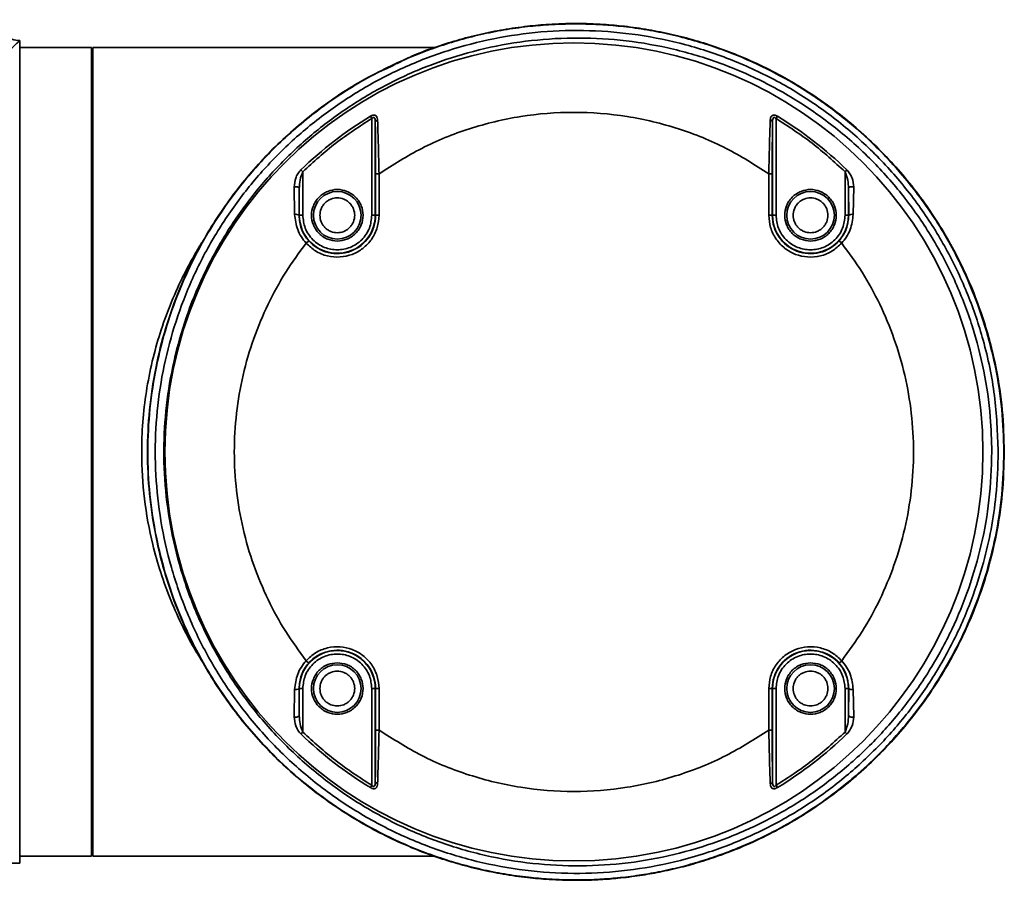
# Model space of a CAD drawing. Header units: millimetres. Extents: x 15 to 361, y 112 to 284.
# Tile 10 of 20: x 155.87 to 158.73, y 155.29 to 157.79. Entities that reach past the tile are written whole.
import ezdxf

# ---------------------------------------------------------------- set-up
doc = ezdxf.new("R2010")
doc.units = ezdxf.units.MM

msp = doc.modelspace()

# ---------------------------------------------------------------- linework, layer by layer
at = {"color": 7, "linetype": 'Continuous', "lineweight": 35}
for p, q in [((155.866753, 155.34176), (155.866753, 157.730908)), ((156.075291, 157.710661), (155.866753, 157.710661)), ((156.075291, 156.536334), (156.075291, 157.710661)), ((157.071188, 157.710661), (156.079341, 157.710661)), ((156.079341, 157.710661), (156.079341, 155.362007)), ((156.079341, 157.670167), (156.075291, 157.670167)), ((156.885429, 157.511227), (156.889415, 157.504652)), ((158.06734, 157.511227), (158.063354, 157.504652)), ((156.889415, 157.22354), (156.889415, 157.504652)), ((156.899537, 157.22354), (156.899537, 157.493784)), ((158.053232, 157.493784), (158.053232, 157.22354)), ((158.063354, 157.504652), (158.063354, 157.22354)), ((156.683594, 157.355558), (156.688941, 157.350033)), ((156.688941, 157.350033), (156.688941, 157.22354)), ((156.900363, 157.344072), (156.900363, 157.22354)), ((156.900363, 157.344072), (156.910485, 157.344072)), ((156.910485, 157.344072), (156.910485, 157.22354)), ((158.042284, 157.22354), (158.042284, 157.344072)), ((158.042284, 157.344072), (158.052406, 157.344072)), ((158.052406, 157.22354), (158.052406, 157.344072)), ((158.269175, 157.355558), (158.263828, 157.350033)), ((158.263828, 157.22354), (158.263828, 157.350033)), ((156.665141, 157.226086), (156.663869, 157.306107)), ((156.678256, 157.22354), (156.678819, 157.301534)), ((156.678819, 157.22354), (156.678819, 157.301534)), ((158.27395, 157.301534), (158.274513, 157.22354)), ((158.27395, 157.22354), (158.27395, 157.301534)), ((158.2889, 157.306107), (158.287628, 157.226086)), ((156.678819, 157.22354), (156.678256, 157.22354)), ((156.688941, 157.22354), (156.678819, 157.22354)), ((156.899537, 157.22354), (156.889415, 157.22354)), ((156.900363, 157.22354), (156.899537, 157.22354)), ((156.910485, 157.22354), (156.900363, 157.22354)), ((158.042284, 157.22354), (158.052406, 157.22354)), ((158.052406, 157.22354), (158.053232, 157.22354)), ((158.053232, 157.22354), (158.063354, 157.22354)), ((158.27395, 157.22354), (158.263828, 157.22354)), ((158.27395, 157.22354), (158.274513, 157.22354)), ((156.698644, 157.142801), (156.706198, 157.149538)), ((158.246571, 157.149538), (158.254125, 157.142801)), ((156.075291, 155.362007), (156.075291, 156.536334)), ((156.706198, 155.92313), (156.698644, 155.929867)), ((158.254125, 155.929867), (158.246571, 155.92313)), ((156.663869, 155.766561), (156.665141, 155.846582)), ((156.678819, 155.849128), (156.678256, 155.849128)), ((156.678819, 155.771134), (156.678256, 155.849128)), ((156.678819, 155.849128), (156.678819, 155.771134)), ((156.678819, 155.849128), (156.688941, 155.849128)), ((156.688941, 155.849128), (156.688941, 155.722635)), ((156.899537, 155.849128), (156.889415, 155.849128)), ((156.889415, 155.849128), (156.889415, 155.568016)), ((156.900363, 155.849128), (156.899537, 155.849128)), ((156.899537, 155.578884), (156.899537, 155.849128)), ((156.900363, 155.849128), (156.900363, 155.728596)), ((156.910485, 155.849128), (156.900363, 155.849128)), ((156.910485, 155.849128), (156.910485, 155.728596)), ((158.042284, 155.728596), (158.042284, 155.849128)), ((158.042284, 155.849128), (158.052406, 155.849128)), ((158.052406, 155.728596), (158.052406, 155.849128)), ((158.052406, 155.849128), (158.053232, 155.849128)), ((158.053232, 155.849128), (158.053232, 155.578884)), ((158.053232, 155.849128), (158.063354, 155.849128)), ((158.063354, 155.568016), (158.063354, 155.849128)), ((158.263828, 155.849128), (158.27395, 155.849128)), ((158.263828, 155.849128), (158.263828, 155.722635)), ((158.27395, 155.849128), (158.274513, 155.849128)), ((158.274513, 155.849128), (158.27395, 155.771134)), ((158.27395, 155.849128), (158.27395, 155.771134)), ((158.287628, 155.846582), (158.2889, 155.766561)), ((156.683594, 155.71711), (156.688941, 155.722635)), ((156.910485, 155.728596), (156.900363, 155.728596)), ((158.052406, 155.728596), (158.042284, 155.728596)), ((158.269175, 155.71711), (158.263828, 155.722635)), ((156.885429, 155.561441), (156.889415, 155.568016)), ((158.06734, 155.561441), (158.063354, 155.568016)), ((156.075291, 155.402501), (156.079341, 155.402501)), ((154.072149, 155.34176), (155.866753, 155.34176)), ((155.866753, 155.362007), (156.075291, 155.362007)), ((156.079341, 155.362007), (157.071188, 155.362007))]:
    msp.add_line(p, q, dxfattribs=at)
at = {"color": 7, "linetype": 'Continuous', "lineweight": 35, "flags": 128}
for points in [[(156.663869, 157.306107), (156.666286, 157.306565), (156.66886, 157.306693), (156.671424, 157.306484), (156.673809, 157.30595), (156.675859, 157.305127), (156.677441, 157.304068), (156.678449, 157.302844), (156.678819, 157.301534)], [(158.2889, 157.306107), (158.286483, 157.306565), (158.283909, 157.306693), (158.281345, 157.306484), (158.27896, 157.30595), (158.27691, 157.305127), (158.275329, 157.304068), (158.27432, 157.302844), (158.27395, 157.301534)], [(156.663869, 155.766561), (156.666286, 155.766103), (156.66886, 155.765975), (156.671424, 155.766184), (156.673809, 155.766718), (156.675859, 155.767541), (156.677441, 155.7686), (156.678449, 155.769824), (156.678819, 155.771134)], [(158.2889, 155.766561), (158.286483, 155.766103), (158.283909, 155.765975), (158.281345, 155.766184), (158.27896, 155.766718), (158.27691, 155.767541), (158.275329, 155.7686), (158.27432, 155.769824), (158.27395, 155.771134)]]:
    msp.add_lwpolyline(points, dxfattribs=at)
at = {"color": 7, "linetype": 'Continuous', "lineweight": 35}
for centre, radius in [((157.476385, 156.536334), 1.187818), ((156.789178, 157.22354), 0.069202), ((158.163591, 157.22354), 0.069202), ((156.789178, 155.849128), 0.069202), ((158.163591, 155.849128), 0.069202)]:
    msp.add_circle(centre, radius, dxfattribs=at)
for centre, radius, start, end in [((157.476385, 156.536334), 1.140019, 121.223172, 134.06055), ((157.476385, 156.536334), 1.140019, 45.93945, 58.776828), ((156.90677, 157.492097), 0.007427, 93.847053, 166.869508), ((158.045999, 157.492097), 0.007427, 13.130492, 86.152947), ((156.668924, 157.210514), 0.016025, 54.380656, 103.653932), ((156.789178, 157.22354), 0.110359, 180, 0), ((156.789178, 157.22354), 0.111185, 221.727082, 0), ((158.163591, 157.22354), 0.111185, 180, 318.272918), ((158.163591, 157.22354), 0.110359, 180, 0), ((158.283845, 157.210514), 0.016025, 76.346068, 125.619344), ((156.789178, 155.849128), 0.110359, 0, 180), ((156.789178, 155.849128), 0.111185, 0, 138.272918), ((158.163591, 155.849128), 0.111185, 41.727082, 180), ((158.163591, 155.849128), 0.110359, 0, 180), ((156.668924, 155.862154), 0.016025, 256.346068, 305.619344), ((158.283845, 155.862154), 0.016025, 234.380656, 283.653932), ((157.476385, 156.536334), 1.140019, 225.93945, 238.776828), ((157.476385, 156.536334), 1.140019, 301.223172, 314.06055), ((156.90677, 155.580571), 0.007427, 193.130492, 266.152947), ((158.045999, 155.580571), 0.007427, 273.847053, 346.869508)]:
    msp.add_arc(centre, radius, start, end, dxfattribs=at)
for points, knots in [([(155.866753, 157.730908), (155.859109, 157.73172), (155.847351, 157.732969), (155.833205, 157.740548), (155.823473, 157.748393), (155.815634, 157.758129), (155.808063, 157.772277), (155.80682, 157.784035), (155.806012, 157.791678)], [0, 0, 0, 0, 0.23946854, 0.36838015, 0.50002567, 0.63166744, 0.76056824, 1, 1, 1, 1]), ([(158.725094, 156.536334), (158.723907, 156.495094), (158.72153, 156.412451), (158.702377, 156.289924), (158.671955, 156.169563), (158.629758, 156.053657), (158.57633, 155.942392), (158.512802, 155.837943), (158.438774, 155.739513), (158.361984, 155.656009), (158.283966, 155.584878), (158.208071, 155.525743), (158.127509, 155.472503), (158.042289, 155.425188), (157.965988, 155.390385), (157.8993, 155.364876), (157.84373, 155.346487), (157.784257, 155.32995), (157.724497, 155.316568), (157.663558, 155.30603), (157.606901, 155.299041), (157.546018, 155.294355), (157.479484, 155.292443), (157.410196, 155.294607), (157.34059, 155.300682), (157.275136, 155.309851), (157.205976, 155.323527), (157.138656, 155.340846), (157.074058, 155.3614), (156.994338, 155.391481), (156.901945, 155.434564), (156.796916, 155.49663), (156.699867, 155.567492), (156.598503, 155.657876), (156.499091, 155.769272), (156.406851, 155.90509), (156.339211, 156.03985), (156.29226, 156.168725), (156.261509, 156.289249), (156.242913, 156.412335), (156.236734, 156.537112), (156.243069, 156.661825), (156.261759, 156.78459), (156.292506, 156.904681), (156.334667, 157.020253), (156.388286, 157.131614), (156.452078, 157.236161), (156.526188, 157.334395), (156.59924, 157.413657), (156.668704, 157.477692), (156.731623, 157.528632), (156.797383, 157.575044), (156.865925, 157.617075), (156.937285, 157.654821), (157.006669, 157.685827), (157.073597, 157.711102), (157.137844, 157.731582), (157.205023, 157.748924), (157.27361, 157.762546), (157.339191, 157.771825), (157.408789, 157.777994), (157.481529, 157.780315), (157.554274, 157.778022), (157.623284, 157.771993), (157.689129, 157.762751), (157.758129, 157.749103), (157.825752, 157.73168), (157.890499, 157.711046), (157.970301, 157.680876), (158.062559, 157.637778), (158.167548, 157.575673), (158.264677, 157.504681), (158.36623, 157.413975), (158.465593, 157.302398), (158.557593, 157.166642), (158.625039, 157.031984), (158.671954, 156.903107), (158.702379, 156.782733), (158.72153, 156.660206), (158.723907, 156.577571), (158.725094, 156.536334)], [0, 0, 0, 0, 0.01558461, 0.03123044, 0.04679621, 0.06254874, 0.07795115, 0.093669, 0.10909093, 0.12498506, 0.13711708, 0.14967435, 0.16205298, 0.17440938, 0.18740095, 0.19456858, 0.20215722, 0.2101667, 0.2185968, 0.2260113, 0.23427446, 0.24085659, 0.24983475, 0.2602404, 0.26789399, 0.27709308, 0.28600941, 0.29536872, 0.30416013, 0.31238413, 0.32849238, 0.34366593, 0.35956442, 0.37481881, 0.39588255, 0.416661, 0.43736068, 0.4530912, 0.46863347, 0.48440008, 0.50010403, 0.51578448, 0.53153048, 0.54700268, 0.56266773, 0.5781414, 0.59394606, 0.60930626, 0.62515114, 0.63524356, 0.64564073, 0.65634401, 0.66631804, 0.67674453, 0.68762442, 0.69580933, 0.70455453, 0.71386051, 0.72282516, 0.7318054, 0.73968524, 0.75008259, 0.76019105, 0.76807317, 0.77710457, 0.78611267, 0.7954792, 0.80429002, 0.81254483, 0.8286348, 0.84373726, 0.85970269, 0.87499717, 0.89606938, 0.91681805, 0.93744874, 0.95320371, 0.96877232, 0.98441665, 1, 1, 1, 1]), ([(156.961317, 157.6637), (156.97611, 157.671368), (157.011227, 157.689572), (157.070484, 157.710799), (157.136328, 157.732269), (157.20354, 157.749566), (157.27177, 157.763285), (157.338412, 157.7728), (157.408839, 157.779045), (157.482816, 157.781389), (157.556221, 157.779005), (157.626707, 157.772697), (157.692754, 157.763248), (157.760964, 157.749552), (157.828083, 157.732164), (157.894071, 157.711062), (157.988879, 157.674814), (158.107453, 157.616178), (158.242939, 157.525257), (158.365087, 157.418009), (158.472404, 157.29556), (158.563007, 157.159766), (158.629072, 157.025704), (158.674795, 156.897998), (158.704335, 156.779265), (158.722931, 156.658456), (158.725239, 156.576988), (158.726391, 156.536334)], [0, 0, 0, 0, 0.02017657, 0.04789695, 0.07637375, 0.10445203, 0.13236666, 0.16117725, 0.18651732, 0.21861163, 0.25145386, 0.27609343, 0.30493622, 0.33279121, 0.36086112, 0.38934493, 0.4170449, 0.48418081, 0.54923574, 0.61361283, 0.67915622, 0.7436274, 0.8076711, 0.85610319, 0.90396217, 0.95207521, 1, 1, 1, 1]), ([(158.708689, 156.536334), (158.707431, 156.49387), (158.705198, 156.418435), (158.689026, 156.311174), (158.664584, 156.203607), (158.626041, 156.087901), (158.570709, 155.966849), (158.502642, 155.852237), (158.422195, 155.745816), (158.330707, 155.648627), (158.228666, 155.561237), (158.116754, 155.485346), (157.996421, 155.421801), (157.868909, 155.371439), (157.73541, 155.335706), (157.597595, 155.314999), (157.457446, 155.309849), (157.316657, 155.321222), (157.17703, 155.348844), (157.041244, 155.392348), (156.911283, 155.451829), (156.78871, 155.526077), (156.675889, 155.613657), (156.574623, 155.713684), (156.485741, 155.824179), (156.410594, 155.943231), (156.350392, 156.069249), (156.304963, 156.20002), (156.274603, 156.334049), (156.259895, 156.469507), (156.259965, 156.604478), (156.274622, 156.738084), (156.303986, 156.868514), (156.346873, 156.994296), (156.403002, 157.114889), (156.47217, 157.228533), (156.553105, 157.334084), (156.645363, 157.430898), (156.748378, 157.51726), (156.860754, 157.592265), (156.981539, 157.655096), (157.109703, 157.704183), (157.243636, 157.738959), (157.381567, 157.758755), (157.521949, 157.762404), (157.662988, 157.749928), (157.802125, 157.721376), (157.93744, 157.676372), (158.067248, 157.61583), (158.188985, 157.540867), (158.300756, 157.45208), (158.40148, 157.351253), (158.489417, 157.240243), (158.563122, 157.120478), (158.622605, 156.994167), (158.669859, 156.853971), (158.702209, 156.700663), (158.706529, 156.59111), (158.708689, 156.536334)], [0, 0, 0, 0, 0.01628555, 0.02893086, 0.04157619, 0.05865113, 0.07578006, 0.0928571, 0.1101546, 0.1275054, 0.1448058, 0.16262431, 0.18049731, 0.19831805, 0.21668207, 0.23510256, 0.25346718, 0.27221269, 0.29101761, 0.30976199, 0.32849289, 0.34728505, 0.36601328, 0.38433777, 0.4027234, 0.42104475, 0.43876085, 0.45653594, 0.47425008, 0.49145967, 0.50872542, 0.52593498, 0.54294195, 0.56000278, 0.57701136, 0.59418954, 0.61142078, 0.62860144, 0.6462398, 0.66393198, 0.6815727, 0.69978288, 0.71804896, 0.73626051, 0.75492638, 0.77365091, 0.79231635, 0.81109252, 0.82992944, 0.84870321, 0.86718641, 0.88573096, 0.90421085, 0.92211877, 0.94008643, 0.95799178, 0.97899612, 1, 1, 1, 1]), ([(158.690085, 156.536334), (158.688517, 156.489442), (158.685488, 156.398839), (158.661522, 156.266336), (158.625432, 156.140381), (158.575858, 156.01925), (158.513382, 155.904658), (158.439225, 155.797716), (158.353656, 155.698755), (158.257137, 155.609475), (158.150991, 155.530817), (158.036036, 155.463557), (157.913184, 155.40929), (157.783961, 155.368672), (157.650002, 155.342439), (157.51275, 155.331831), (157.373949, 155.33696), (157.236074, 155.357938), (157.100985, 155.395276), (156.970393, 155.448221), (156.846951, 155.515809), (156.732561, 155.597573), (156.6284, 155.691838), (156.536353, 155.796822), (156.457893, 155.911199), (156.393261, 156.032793), (156.343166, 156.159866), (156.308434, 156.290661), (156.28844, 156.423113), (156.283124, 156.556132), (156.29278, 156.687913), (156.316325, 156.81682), (156.353498, 156.942261), (156.404236, 157.062492), (156.46732, 157.176266), (156.542429, 157.283069), (156.629194, 157.381194), (156.726321, 157.469644), (156.833167, 157.547706), (156.948958, 157.613739), (157.072234, 157.666996), (157.201654, 157.706694), (157.335938, 157.731454), (157.473398, 157.740969), (157.611822, 157.734873), (157.74946, 157.712386), (157.884549, 157.673956), (158.014401, 157.620196), (158.137081, 157.551245), (158.251184, 157.468494), (158.354469, 157.373566), (158.445288, 157.267553), (158.523094, 157.152538), (158.586774, 157.030409), (158.635389, 156.902851), (158.669044, 156.772029), (158.687301, 156.64907), (158.689249, 156.570195), (158.690085, 156.536334)], [0, 0, 0, 0, 0.01828884, 0.035337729, 0.052441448, 0.069491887, 0.086574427, 0.103709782, 0.120794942, 0.138337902, 0.155934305, 0.173479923, 0.191631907, 0.209839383, 0.227993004, 0.246658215, 0.265381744, 0.284046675, 0.302887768, 0.321789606, 0.340628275, 0.359206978, 0.377847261, 0.396422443, 0.414421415, 0.432480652, 0.450476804, 0.467862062, 0.485304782, 0.50268914, 0.519703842, 0.536773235, 0.553788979, 0.57080549, 0.587875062, 0.604893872, 0.622268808, 0.639696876, 0.657074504, 0.675021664, 0.693023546, 0.71097279, 0.729487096, 0.748058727, 0.76657351, 0.785401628, 0.80428976, 0.823116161, 0.841834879, 0.860615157, 0.879330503, 0.897546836, 0.915824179, 0.93403719, 0.951601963, 0.969225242, 0.986788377, 1, 1, 1, 1]), ([(155.866753, 157.730908), (155.86616, 157.730354), (155.864969, 157.729242), (155.855372, 157.720259), (155.840339, 157.706182), (155.81965, 157.686837), (155.793799, 157.662673), (155.758255, 157.62947), (155.710246, 157.584701), (155.649451, 157.528114), (155.581335, 157.464913), (155.500911, 157.390573), (155.405125, 157.30257), (155.295085, 157.202511), (155.194746, 157.112847), (155.107058, 157.036346), (155.033261, 156.973711), (154.956203, 156.911087), (154.877719, 156.851975), (154.805233, 156.804676), (154.739813, 156.771795), (154.679896, 156.752298), (154.627158, 156.748418), (154.585308, 156.753896), (154.544245, 156.764334), (154.495206, 156.785003), (154.441588, 156.815491), (154.389325, 156.850161), (154.322405, 156.899127), (154.241293, 156.964172), (154.148736, 157.042733), (154.058919, 157.121513), (153.971397, 157.199844), (153.887534, 157.275892), (153.806428, 157.350136), (153.730287, 157.420276), (153.665808, 157.47996), (153.613725, 157.528314), (153.572018, 157.567112), (153.527233, 157.608833), (153.481831, 157.651216), (153.456297, 157.675081), (153.443811, 157.686749)], [0, 0, 0, 0, 0.020607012, 0.041371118, 0.062402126, 0.082698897, 0.103498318, 0.12487915, 0.155323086, 0.18732939, 0.217540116, 0.249324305, 0.290267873, 0.332046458, 0.373479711, 0.398318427, 0.423441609, 0.448444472, 0.474347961, 0.497972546, 0.513543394, 0.529165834, 0.54481138, 0.552524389, 0.560626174, 0.576421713, 0.592195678, 0.606929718, 0.62370199, 0.655002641, 0.686289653, 0.717676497, 0.749137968, 0.780975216, 0.81164678, 0.843856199, 0.874494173, 0.896098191, 0.916967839, 0.937140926, 0.969264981, 1, 1, 1, 1]), ([(158.726391, 156.536334), (158.725239, 156.49568), (158.722931, 156.414212), (158.704334, 156.293403), (158.674795, 156.174669), (158.629072, 156.046963), (158.563007, 155.912901), (158.472404, 155.777107), (158.365087, 155.654659), (158.242938, 155.54741), (158.107454, 155.45649), (157.991506, 155.399153), (157.901959, 155.364554), (157.844594, 155.345567), (157.785269, 155.329098), (157.726817, 155.315923), (157.665989, 155.305279), (157.60906, 155.298175), (157.547, 155.293316), (157.480266, 155.291376), (157.409212, 155.293604), (157.338818, 155.299813), (157.271898, 155.309365), (157.203565, 155.323073), (157.136362, 155.340477), (157.070355, 155.361579), (156.975555, 155.397818), (156.856968, 155.456449), (156.721472, 155.547362), (156.599303, 155.654619), (156.491972, 155.777073), (156.401366, 155.912869), (156.335275, 156.046938), (156.289599, 156.174652), (156.259876, 156.29339), (156.241957, 156.414206), (156.235965, 156.536334), (156.241957, 156.658462), (156.259876, 156.779279), (156.289599, 156.898017), (156.335276, 157.025728), (156.401362, 157.159808), (156.491987, 157.295563), (156.599249, 157.418174), (156.721673, 157.52485), (156.841414, 157.607729), (156.924111, 157.646269), (156.958141, 157.662129)], [0, 0, 0, 0, 0.02256173, 0.0452119, 0.06774274, 0.09054302, 0.12069315, 0.15104437, 0.18190018, 0.21220726, 0.24283329, 0.27443882, 0.28580935, 0.29774363, 0.3090303, 0.32109082, 0.3321032, 0.3444672, 0.35402383, 0.36785826, 0.38280619, 0.3948437, 0.40843936, 0.42160156, 0.43481996, 0.44822613, 0.46127592, 0.49286954, 0.52350314, 0.55381679, 0.58467037, 0.61502437, 0.64517731, 0.66797765, 0.6905104, 0.71316138, 0.73572435, 0.7582875, 0.7809383, 0.80347123, 0.82627139, 0.85642449, 0.8867785, 0.91763192, 0.94794572, 0.97857932, 1, 1, 1, 1]), ([(156.885429, 157.511227), (156.886907, 157.512034), (156.889749, 157.513586), (156.894258, 157.514628), (156.89836, 157.51436), (156.901513, 157.51268), (156.903773, 157.510066), (156.905708, 157.505842), (156.906048, 157.502013), (156.906271, 157.499507)], [0, 0, 0, 0, 0.129808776, 0.249744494, 0.371558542, 0.500018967, 0.618856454, 0.750568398, 1, 1, 1, 1]), ([(156.910485, 157.344072), (156.951104, 157.370032), (157.033796, 157.42288), (157.17295, 157.47855), (157.321745, 157.514535), (157.476385, 157.526628), (157.631024, 157.514535), (157.779819, 157.47855), (157.918973, 157.42288), (158.001665, 157.370032), (158.042284, 157.344072)], [0, 0, 0, 0, 0.11987482, 0.2440374, 0.37123253, 0.5, 0.62876747, 0.7559626, 0.88012518, 1, 1, 1, 1]), ([(158.046498, 157.499507), (158.04672, 157.502011), (158.04706, 157.505836), (158.048991, 157.510058), (158.051247, 157.512672), (158.054391, 157.514354), (158.058487, 157.51463), (158.063004, 157.513594), (158.065857, 157.512036), (158.06734, 157.511227)], [0, 0, 0, 0, 0.24918425, 0.38081491, 0.49963431, 0.62781368, 0.74938342, 0.86971382, 1, 1, 1, 1]), ([(156.889415, 157.504652), (156.890219, 157.50554), (156.891344, 157.506782), (156.893121, 157.50775), (156.894312, 157.508032), (156.89544, 157.507867), (156.896449, 157.507247), (156.897318, 157.506207), (156.899315, 157.502192), (156.899434, 157.497687), (156.899537, 157.493784)], [0, 0, 0, 0, 0.14314648, 0.20020525, 0.25129426, 0.30355164, 0.36018989, 0.42553603, 0.50246141, 1, 1, 1, 1]), ([(156.899537, 157.493784), (156.899667, 157.482677), (156.899926, 157.460449), (156.900271, 157.410522), (156.900326, 157.370592), (156.900363, 157.344072)], [0, 0, 0, 0, 0.25118137, 0.50265462, 1, 1, 1, 1]), ([(156.906271, 157.499507), (156.906623, 157.488259), (156.907338, 157.465326), (156.908782, 157.413561), (156.909807, 157.371738), (156.910485, 157.344072)], [0, 0, 0, 0, 0.2457772, 0.50106954, 1, 1, 1, 1]), ([(158.042284, 157.344072), (158.042631, 157.358246), (158.043306, 157.385795), (158.044349, 157.42653), (158.045426, 157.465171), (158.046145, 157.488208), (158.046498, 157.499507)], [0, 0, 0, 0, 0.25588367, 0.49731156, 0.75345235, 1, 1, 1, 1]), ([(158.052406, 157.344072), (158.052415, 157.357493), (158.052433, 157.384025), (158.052592, 157.423015), (158.052841, 157.460458), (158.053102, 157.48268), (158.053232, 157.493784)], [0, 0, 0, 0, 0.25193769, 0.49803874, 0.7491651, 1, 1, 1, 1]), ([(158.053232, 157.493784), (158.053335, 157.497689), (158.053454, 157.502196), (158.055454, 157.506211), (158.056323, 157.507249), (158.057332, 157.507868), (158.05846, 157.508032), (158.059651, 157.507749), (158.061426, 157.506781), (158.06255, 157.505539), (158.063354, 157.504652)], [0, 0, 0, 0, 0.49781215, 0.57466594, 0.63996788, 0.69659392, 0.74887206, 0.79990777, 0.85692533, 1, 1, 1, 1]), ([(156.663869, 157.306107), (156.664741, 157.314603), (156.66605, 157.327369), (156.674007, 157.3443), (156.680394, 157.351801), (156.683594, 157.355558)], [0, 0, 0, 0, 0.49819919, 0.74862989, 1, 1, 1, 1]), ([(156.678819, 157.301534), (156.679214, 157.30974), (156.680002, 157.326142), (156.685963, 157.342073), (156.688941, 157.350033)], [0, 0, 0, 0, 0.50034152, 1, 1, 1, 1]), ([(158.263828, 157.350033), (158.266805, 157.342079), (158.272766, 157.326149), (158.273555, 157.309746), (158.27395, 157.301534)], [0, 0, 0, 0, 0.49928317, 1, 1, 1, 1]), ([(158.269175, 157.355558), (158.272366, 157.351813), (158.278738, 157.344335), (158.28671, 157.327407), (158.288024, 157.314627), (158.2889, 157.306107)], [0, 0, 0, 0, 0.25061106, 0.5004237, 1, 1, 1, 1]), ([(156.789178, 157.148732), (156.779768, 157.149731), (156.765293, 157.151268), (156.747871, 157.160597), (156.735902, 157.170252), (156.726185, 157.182236), (156.717149, 157.199653), (156.712562, 157.223541), (156.717149, 157.247426), (156.726185, 157.264848), (156.735902, 157.276816), (156.747871, 157.286533), (156.765293, 157.29557), (156.789178, 157.300156), (156.813064, 157.29557), (156.830485, 157.286533), (156.842454, 157.276816), (156.852171, 157.264848), (156.861207, 157.247426), (156.865794, 157.223541), (156.861207, 157.199653), (156.852171, 157.182236), (156.842454, 157.170252), (156.830485, 157.160597), (156.813064, 157.151268), (156.798588, 157.149731), (156.789178, 157.148732)], [0, 0, 0, 0, 0.059864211, 0.092090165, 0.125, 0.157909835, 0.190135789, 0.25, 0.309864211, 0.342090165, 0.375, 0.407909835, 0.440135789, 0.5, 0.559864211, 0.592090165, 0.625, 0.657909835, 0.690135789, 0.75, 0.809864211, 0.842090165, 0.875, 0.907909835, 0.940135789, 1, 1, 1, 1]), ([(158.163591, 157.148732), (158.154181, 157.149731), (158.139705, 157.151268), (158.122284, 157.160597), (158.110315, 157.170252), (158.100598, 157.182236), (158.091562, 157.199653), (158.086975, 157.223541), (158.091562, 157.247426), (158.100598, 157.264848), (158.110315, 157.276816), (158.122284, 157.286533), (158.139705, 157.29557), (158.163591, 157.300156), (158.187477, 157.29557), (158.204898, 157.286533), (158.216867, 157.276816), (158.226584, 157.264848), (158.23562, 157.247426), (158.240207, 157.223541), (158.23562, 157.199653), (158.226584, 157.182236), (158.216867, 157.170252), (158.204898, 157.160597), (158.187477, 157.151268), (158.173001, 157.149731), (158.163591, 157.148732)], [0, 0, 0, 0, 0.05986421, 0.09209017, 0.125, 0.15790983, 0.19013579, 0.25, 0.30986421, 0.34209017, 0.375, 0.40790983, 0.44013579, 0.5, 0.55986421, 0.59209017, 0.625, 0.65790983, 0.69013579, 0.75, 0.80986421, 0.84209017, 0.875, 0.90790983, 0.94013579, 1, 1, 1, 1]), ([(156.738666, 157.22354), (156.739344, 157.229892), (156.740392, 157.239701), (156.746682, 157.251476), (156.753211, 157.259503), (156.761248, 157.266071), (156.773019, 157.27216), (156.789179, 157.275279), (156.805339, 157.272159), (156.817114, 157.266069), (156.825141, 157.259498), (156.831709, 157.251473), (156.837798, 157.239698), (156.840917, 157.22354), (156.837797, 157.207379), (156.831707, 157.195605), (156.825136, 157.187577), (156.817111, 157.181009), (156.805335, 157.174921), (156.789178, 157.171802), (156.773016, 157.174921), (156.761245, 157.181011), (156.753206, 157.187583), (156.74668, 157.195608), (156.740391, 157.207383), (156.739344, 157.217189), (156.738666, 157.22354)], [0, 0, 0, 0, 0.05986074, 0.09244753, 0.12500002, 0.15758679, 0.19013926, 0.25, 0.30986074, 0.34244753, 0.37500002, 0.40758679, 0.44013926, 0.5, 0.55986074, 0.59244753, 0.62500002, 0.65758679, 0.69013926, 0.75, 0.80986074, 0.84244753, 0.87500002, 0.90758679, 0.94013926, 1, 1, 1, 1]), ([(158.113079, 157.22354), (158.113757, 157.229892), (158.114805, 157.239701), (158.121095, 157.251476), (158.127624, 157.259503), (158.135661, 157.266071), (158.147432, 157.27216), (158.163591, 157.275279), (158.179752, 157.272159), (158.191527, 157.266069), (158.199554, 157.259498), (158.206122, 157.251473), (158.212211, 157.239698), (158.215329, 157.22354), (158.21221, 157.207379), (158.20612, 157.195605), (158.199549, 157.187577), (158.191524, 157.181009), (158.179748, 157.174921), (158.163591, 157.171802), (158.147429, 157.174921), (158.135657, 157.181011), (158.127619, 157.187583), (158.121093, 157.195608), (158.114804, 157.207383), (158.113757, 157.217189), (158.113079, 157.22354)], [0, 0, 0, 0, 0.05986074, 0.09244753, 0.12500002, 0.15758679, 0.19013926, 0.25, 0.30986074, 0.34244753, 0.37500002, 0.40758679, 0.44013926, 0.5, 0.55986074, 0.59244753, 0.62500002, 0.65758679, 0.69013926, 0.75, 0.80986074, 0.84244753, 0.87500002, 0.90758679, 0.94013926, 1, 1, 1, 1]), ([(156.698644, 157.142801), (156.693796, 157.148734), (156.683957, 157.160776), (156.669772, 157.188463), (156.666987, 157.211087), (156.665141, 157.226086)], [0, 0, 0, 0, 0.24660455, 0.50051309, 1, 1, 1, 1]), ([(156.706198, 157.149538), (156.702092, 157.154683), (156.693531, 157.165408), (156.681476, 157.190118), (156.679534, 157.210273), (156.678256, 157.22354)], [0, 0, 0, 0, 0.23960154, 0.49944607, 1, 1, 1, 1]), ([(156.688941, 157.22354), (156.69028, 157.210932), (156.69234, 157.191536), (156.704839, 157.168192), (156.717776, 157.152156), (156.733835, 157.139136), (156.757171, 157.127028), (156.789178, 157.120882), (156.821185, 157.127028), (156.844522, 157.139136), (156.86058, 157.152156), (156.873517, 157.168192), (156.886016, 157.191536), (156.888076, 157.210932), (156.889415, 157.22354)], [0, 0, 0, 0, 0.119728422, 0.18418033, 0.25, 0.31581967, 0.380271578, 0.5, 0.619728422, 0.68418033, 0.75, 0.81581967, 0.880271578, 1, 1, 1, 1]), ([(156.910485, 157.22354), (156.909461, 157.211628), (156.907366, 157.187239), (156.890533, 157.15361), (156.865046, 157.126494), (156.833008, 157.108542), (156.797148, 157.100616), (156.760079, 157.10389), (156.725133, 157.117784), (156.707337, 157.134591), (156.698644, 157.142801)], [0, 0, 0, 0, 0.12211251, 0.25, 0.37788749, 0.5, 0.62211251, 0.75, 0.87788749, 1, 1, 1, 1]), ([(158.254125, 157.142801), (158.245432, 157.134591), (158.227636, 157.117784), (158.19269, 157.10389), (158.155621, 157.100616), (158.119761, 157.108542), (158.087723, 157.126494), (158.062236, 157.15361), (158.045403, 157.187239), (158.043308, 157.211628), (158.042284, 157.22354)], [0, 0, 0, 0, 0.12211251, 0.25, 0.37788749, 0.5, 0.62211251, 0.75, 0.87788749, 1, 1, 1, 1]), ([(158.063354, 157.22354), (158.064693, 157.210932), (158.066753, 157.191536), (158.079252, 157.168192), (158.092189, 157.152156), (158.108247, 157.139136), (158.131584, 157.127028), (158.163591, 157.120882), (158.195598, 157.127028), (158.218934, 157.139136), (158.234993, 157.152156), (158.24793, 157.168192), (158.260429, 157.191536), (158.262489, 157.210932), (158.263828, 157.22354)], [0, 0, 0, 0, 0.11972842, 0.18418033, 0.25, 0.31581967, 0.38027158, 0.5, 0.61972842, 0.68418033, 0.75, 0.81581967, 0.88027158, 1, 1, 1, 1]), ([(158.274513, 157.22354), (158.273238, 157.210279), (158.271328, 157.190415), (158.259402, 157.165687), (158.250857, 157.154932), (158.246571, 157.149538)], [0, 0, 0, 0, 0.5002699, 0.7493275, 1, 1, 1, 1]), ([(158.287628, 157.226086), (158.285783, 157.211095), (158.283, 157.188475), (158.268819, 157.160786), (158.258975, 157.148737), (158.254125, 157.142801)], [0, 0, 0, 0, 0.49922832, 0.75326476, 1, 1, 1, 1]), ([(156.400161, 155.923213), (156.392867, 155.93454), (156.371726, 155.967371), (156.339676, 156.028063), (156.305034, 156.104207), (156.275614, 156.184949), (156.247938, 156.282589), (156.226754, 156.398857), (156.219334, 156.518876), (156.223239, 156.623267), (156.233612, 156.712356), (156.250661, 156.79884), (156.273921, 156.882488), (156.30296, 156.963169), (156.334189, 157.033386), (156.365869, 157.093538), (156.387237, 157.130948), (156.400025, 157.15023), (156.402037, 157.153262)], [0, 0, 0, 0, 0.03362564, 0.09746823, 0.16614364, 0.23261381, 0.2971417, 0.39771484, 0.49642688, 0.5620287, 0.62822833, 0.69541745, 0.75978312, 0.8260595, 0.89451047, 0.94196565, 0.9908717, 1, 1, 1, 1]), ([(156.698644, 155.929867), (156.678238, 155.95774), (156.636981, 156.014095), (156.586352, 156.107281), (156.544465, 156.207274), (156.513509, 156.313391), (156.494413, 156.423859), (156.487993, 156.536337), (156.494413, 156.648815), (156.513511, 156.759283), (156.544467, 156.8654), (156.586353, 156.965392), (156.636984, 157.058576), (156.678239, 157.114929), (156.698644, 157.142801)], [0, 0, 0, 0, 0.0792966, 0.1603248, 0.2429618, 0.32799752, 0.41372329, 0.50000001, 0.58628402, 0.67200969, 0.75703822, 0.83968249, 0.92070712, 1, 1, 1, 1]), ([(158.254125, 157.142801), (158.274531, 157.114928), (158.315788, 157.058573), (158.366417, 156.965387), (158.408304, 156.865394), (158.43926, 156.759277), (158.458356, 156.648809), (158.464776, 156.536331), (158.458356, 156.423853), (158.439258, 156.313385), (158.408302, 156.207268), (158.366416, 156.107276), (158.315785, 156.014092), (158.27453, 155.957739), (158.254125, 155.929867)], [0, 0, 0, 0, 0.0792966, 0.1603248, 0.2429618, 0.32799752, 0.41372329, 0.50000001, 0.58628402, 0.67200969, 0.75703822, 0.83968249, 0.92070712, 1, 1, 1, 1]), ([(156.698644, 155.929867), (156.707337, 155.938077), (156.725133, 155.954884), (156.760079, 155.968778), (156.797148, 155.972052), (156.833008, 155.964125), (156.865046, 155.946174), (156.890533, 155.919058), (156.907366, 155.885429), (156.909461, 155.86104), (156.910485, 155.849128)], [0, 0, 0, 0, 0.12211251, 0.25, 0.37788749, 0.5, 0.62211251, 0.75, 0.87788749, 1, 1, 1, 1]), ([(158.042284, 155.849128), (158.043308, 155.86104), (158.045403, 155.885429), (158.062236, 155.919058), (158.087723, 155.946174), (158.119761, 155.964125), (158.155621, 155.972052), (158.19269, 155.968778), (158.227636, 155.954884), (158.245432, 155.938077), (158.254125, 155.929867)], [0, 0, 0, 0, 0.12211251, 0.25, 0.37788749, 0.5, 0.62211251, 0.75, 0.87788749, 1, 1, 1, 1]), ([(156.688941, 155.849128), (156.69028, 155.861736), (156.69234, 155.881132), (156.704839, 155.904476), (156.717776, 155.920512), (156.733835, 155.933532), (156.757171, 155.94564), (156.789178, 155.951786), (156.821185, 155.94564), (156.844522, 155.933532), (156.86058, 155.920512), (156.873517, 155.904476), (156.886016, 155.881132), (156.888076, 155.861736), (156.889415, 155.849128)], [0, 0, 0, 0, 0.119728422, 0.18418033, 0.25, 0.31581967, 0.380271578, 0.5, 0.619728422, 0.68418033, 0.75, 0.81581967, 0.880271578, 1, 1, 1, 1]), ([(158.063354, 155.849128), (158.064693, 155.861736), (158.066753, 155.881132), (158.079252, 155.904476), (158.092189, 155.920512), (158.108247, 155.933532), (158.131584, 155.94564), (158.163591, 155.951786), (158.195598, 155.94564), (158.218934, 155.933532), (158.234993, 155.920512), (158.24793, 155.904476), (158.260429, 155.881132), (158.262489, 155.861736), (158.263828, 155.849128)], [0, 0, 0, 0, 0.11972842, 0.18418033, 0.25, 0.31581967, 0.38027158, 0.5, 0.61972842, 0.68418033, 0.75, 0.81581967, 0.88027158, 1, 1, 1, 1]), ([(156.665141, 155.846582), (156.666986, 155.861573), (156.669769, 155.884193), (156.68395, 155.911882), (156.693794, 155.923931), (156.698644, 155.929867)], [0, 0, 0, 0, 0.49922832, 0.75326476, 1, 1, 1, 1]), ([(156.678256, 155.849128), (156.679531, 155.862389), (156.681441, 155.882253), (156.693367, 155.906981), (156.701912, 155.917736), (156.706198, 155.92313)], [0, 0, 0, 0, 0.5002699, 0.7493275, 1, 1, 1, 1]), ([(156.789178, 155.923936), (156.779768, 155.922937), (156.765293, 155.9214), (156.747871, 155.912071), (156.735902, 155.902416), (156.726185, 155.890432), (156.717149, 155.873015), (156.712562, 155.849127), (156.717149, 155.825242), (156.726185, 155.80782), (156.735902, 155.795852), (156.747871, 155.786135), (156.765293, 155.777098), (156.789178, 155.772512), (156.813064, 155.777098), (156.830485, 155.786135), (156.842454, 155.795852), (156.852171, 155.80782), (156.861207, 155.825242), (156.865794, 155.849127), (156.861207, 155.873015), (156.852171, 155.890432), (156.842454, 155.902416), (156.830485, 155.912071), (156.813064, 155.9214), (156.798588, 155.922937), (156.789178, 155.923936)], [0, 0, 0, 0, 0.05986421, 0.09209017, 0.125, 0.15790983, 0.19013579, 0.25, 0.30986421, 0.34209017, 0.375, 0.40790983, 0.44013579, 0.5, 0.55986421, 0.59209017, 0.625, 0.65790983, 0.69013579, 0.75, 0.80986421, 0.84209017, 0.875, 0.90790983, 0.94013579, 1, 1, 1, 1]), ([(158.163591, 155.923936), (158.154181, 155.922937), (158.139705, 155.9214), (158.122284, 155.912071), (158.110315, 155.902416), (158.100598, 155.890432), (158.091562, 155.873015), (158.086975, 155.849127), (158.091562, 155.825242), (158.100598, 155.80782), (158.110315, 155.795852), (158.122284, 155.786135), (158.139705, 155.777098), (158.163591, 155.772512), (158.187477, 155.777098), (158.204898, 155.786135), (158.216867, 155.795852), (158.226584, 155.80782), (158.23562, 155.825242), (158.240207, 155.849127), (158.23562, 155.873015), (158.226584, 155.890432), (158.216867, 155.902416), (158.204898, 155.912071), (158.187477, 155.9214), (158.173001, 155.922937), (158.163591, 155.923936)], [0, 0, 0, 0, 0.05986421, 0.09209017, 0.125, 0.15790983, 0.19013579, 0.25, 0.30986421, 0.34209017, 0.375, 0.40790983, 0.44013579, 0.5, 0.55986421, 0.59209017, 0.625, 0.65790983, 0.69013579, 0.75, 0.80986421, 0.84209017, 0.875, 0.90790983, 0.94013579, 1, 1, 1, 1]), ([(158.246571, 155.92313), (158.250677, 155.917985), (158.259238, 155.90726), (158.271293, 155.88255), (158.273235, 155.862395), (158.274513, 155.849128)], [0, 0, 0, 0, 0.23960154, 0.49944607, 1, 1, 1, 1]), ([(158.254125, 155.929867), (158.258973, 155.923934), (158.268812, 155.911892), (158.282997, 155.884205), (158.285782, 155.861581), (158.287628, 155.846582)], [0, 0, 0, 0, 0.24660455, 0.50051309, 1, 1, 1, 1]), ([(156.738666, 155.849128), (156.739344, 155.855479), (156.740392, 155.865289), (156.746682, 155.877063), (156.753211, 155.885091), (156.761248, 155.891659), (156.773019, 155.897747), (156.789179, 155.900866), (156.805339, 155.897747), (156.817114, 155.891657), (156.825141, 155.885085), (156.831709, 155.87706), (156.837798, 155.865285), (156.840917, 155.849128), (156.837797, 155.832967), (156.831707, 155.821192), (156.825136, 155.813165), (156.817111, 155.806597), (156.805335, 155.800508), (156.789178, 155.797389), (156.773016, 155.800509), (156.761245, 155.806599), (156.753206, 155.81317), (156.74668, 155.821195), (156.740391, 155.83297), (156.739344, 155.842776), (156.738666, 155.849128)], [0, 0, 0, 0, 0.05986074, 0.09244753, 0.12500002, 0.15758679, 0.19013926, 0.25, 0.30986074, 0.34244753, 0.37500002, 0.40758679, 0.44013926, 0.5, 0.55986074, 0.59244753, 0.62500002, 0.65758679, 0.69013926, 0.75, 0.80986074, 0.84244753, 0.87500002, 0.90758679, 0.94013926, 1, 1, 1, 1]), ([(158.113079, 155.849128), (158.113757, 155.855479), (158.114805, 155.865289), (158.121095, 155.877063), (158.127624, 155.885091), (158.135661, 155.891659), (158.147432, 155.897747), (158.163591, 155.900866), (158.179752, 155.897747), (158.191527, 155.891657), (158.199554, 155.885085), (158.206122, 155.87706), (158.212211, 155.865285), (158.215329, 155.849128), (158.21221, 155.832967), (158.20612, 155.821192), (158.199549, 155.813165), (158.191524, 155.806597), (158.179748, 155.800508), (158.163591, 155.797389), (158.147429, 155.800509), (158.135657, 155.806599), (158.127619, 155.81317), (158.121093, 155.821195), (158.114804, 155.83297), (158.113757, 155.842776), (158.113079, 155.849128)], [0, 0, 0, 0, 0.059860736, 0.092447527, 0.125000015, 0.157586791, 0.190139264, 0.25, 0.309860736, 0.342447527, 0.375000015, 0.407586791, 0.440139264, 0.5, 0.559860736, 0.592447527, 0.625000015, 0.657586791, 0.690139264, 0.75, 0.809860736, 0.842447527, 0.875000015, 0.907586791, 0.940139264, 1, 1, 1, 1]), ([(156.683594, 155.71711), (156.680403, 155.720855), (156.674031, 155.728333), (156.666059, 155.745261), (156.664745, 155.758041), (156.663869, 155.766561)], [0, 0, 0, 0, 0.25061106, 0.5004237, 1, 1, 1, 1]), ([(156.688941, 155.722635), (156.685965, 155.730589), (156.680003, 155.746519), (156.679214, 155.762922), (156.678819, 155.771134)], [0, 0, 0, 0, 0.49928317, 1, 1, 1, 1]), ([(158.27395, 155.771134), (158.273555, 155.762928), (158.272767, 155.746526), (158.266806, 155.730595), (158.263828, 155.722635)], [0, 0, 0, 0, 0.50034152, 1, 1, 1, 1]), ([(158.2889, 155.766561), (158.288028, 155.758065), (158.286719, 155.745299), (158.278762, 155.728368), (158.272375, 155.720867), (158.269175, 155.71711)], [0, 0, 0, 0, 0.49819919, 0.74862989, 1, 1, 1, 1]), ([(156.900363, 155.728596), (156.900354, 155.715175), (156.900336, 155.688643), (156.900177, 155.649653), (156.899928, 155.61221), (156.899667, 155.589988), (156.899537, 155.578884)], [0, 0, 0, 0, 0.25193769, 0.49803874, 0.7491651, 1, 1, 1, 1]), ([(156.910485, 155.728596), (156.910138, 155.714422), (156.909463, 155.686873), (156.90842, 155.646138), (156.907343, 155.607497), (156.906624, 155.58446), (156.906271, 155.573161)], [0, 0, 0, 0, 0.25588367, 0.49731156, 0.75345235, 1, 1, 1, 1]), ([(158.042284, 155.728596), (158.001665, 155.702636), (157.918973, 155.649788), (157.779819, 155.594118), (157.631024, 155.558133), (157.476385, 155.54604), (157.321745, 155.558133), (157.17295, 155.594118), (157.033796, 155.649788), (156.951104, 155.702636), (156.910485, 155.728596)], [0, 0, 0, 0, 0.11987482, 0.2440374, 0.37123253, 0.5, 0.62876747, 0.7559626, 0.88012518, 1, 1, 1, 1]), ([(158.046498, 155.573161), (158.046147, 155.584409), (158.045431, 155.607342), (158.043987, 155.659107), (158.042962, 155.70093), (158.042284, 155.728596)], [0, 0, 0, 0, 0.2457772, 0.50106954, 1, 1, 1, 1]), ([(158.053232, 155.578884), (158.053102, 155.589991), (158.052843, 155.612219), (158.052498, 155.662146), (158.052443, 155.702076), (158.052406, 155.728596)], [0, 0, 0, 0, 0.25118137, 0.50265462, 1, 1, 1, 1]), ([(156.906271, 155.573161), (156.906049, 155.570657), (156.905709, 155.566832), (156.903778, 155.56261), (156.901522, 155.559996), (156.898378, 155.558314), (156.894282, 155.558038), (156.889765, 155.559074), (156.886912, 155.560632), (156.885429, 155.561441)], [0, 0, 0, 0, 0.249184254, 0.380814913, 0.499634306, 0.62781368, 0.749383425, 0.86971382, 1, 1, 1, 1]), ([(156.899537, 155.578884), (156.899434, 155.574979), (156.899315, 155.570472), (156.897316, 155.566457), (156.896446, 155.565419), (156.895437, 155.5648), (156.894309, 155.564636), (156.893118, 155.564919), (156.891343, 155.565887), (156.890219, 155.567128), (156.889415, 155.568016)], [0, 0, 0, 0, 0.49781215, 0.57466594, 0.63996788, 0.69659392, 0.74887206, 0.79990777, 0.85692533, 1, 1, 1, 1]), ([(158.06734, 155.561441), (158.065862, 155.560634), (158.06302, 155.559082), (158.058511, 155.55804), (158.054409, 155.558308), (158.051256, 155.559988), (158.048996, 155.562602), (158.047061, 155.566826), (158.046721, 155.570655), (158.046498, 155.573161)], [0, 0, 0, 0, 0.12980878, 0.24974449, 0.37155854, 0.50001897, 0.61885645, 0.7505684, 1, 1, 1, 1]), ([(158.063354, 155.568016), (158.06255, 155.567128), (158.061425, 155.565886), (158.059648, 155.564918), (158.058457, 155.564636), (158.057329, 155.564801), (158.05632, 155.565421), (158.055451, 155.566461), (158.053454, 155.570476), (158.053335, 155.574981), (158.053232, 155.578884)], [0, 0, 0, 0, 0.14314648, 0.20020525, 0.25129426, 0.30355164, 0.36018989, 0.42553603, 0.50246141, 1, 1, 1, 1])]:
    msp.add_open_spline(points, degree=3, knots=knots, dxfattribs=at)
for points in [[(156.688941, 157.350033), (156.720186, 157.378613), (156.782676, 157.435773), (156.853835, 157.481692), (156.889415, 157.504652)], [(158.063354, 157.504652), (158.098934, 157.481692), (158.170093, 157.435773), (158.232583, 157.378613), (158.263828, 157.350033)], [(156.889415, 155.568016), (156.853835, 155.590976), (156.782676, 155.636895), (156.720186, 155.694055), (156.688941, 155.722635)], [(158.263828, 155.722635), (158.232583, 155.694055), (158.170093, 155.636895), (158.098934, 155.590976), (158.063354, 155.568016)]]:
    msp.add_open_spline(points, degree=3, dxfattribs=at)

doc.saveas('drawing.dxf')
